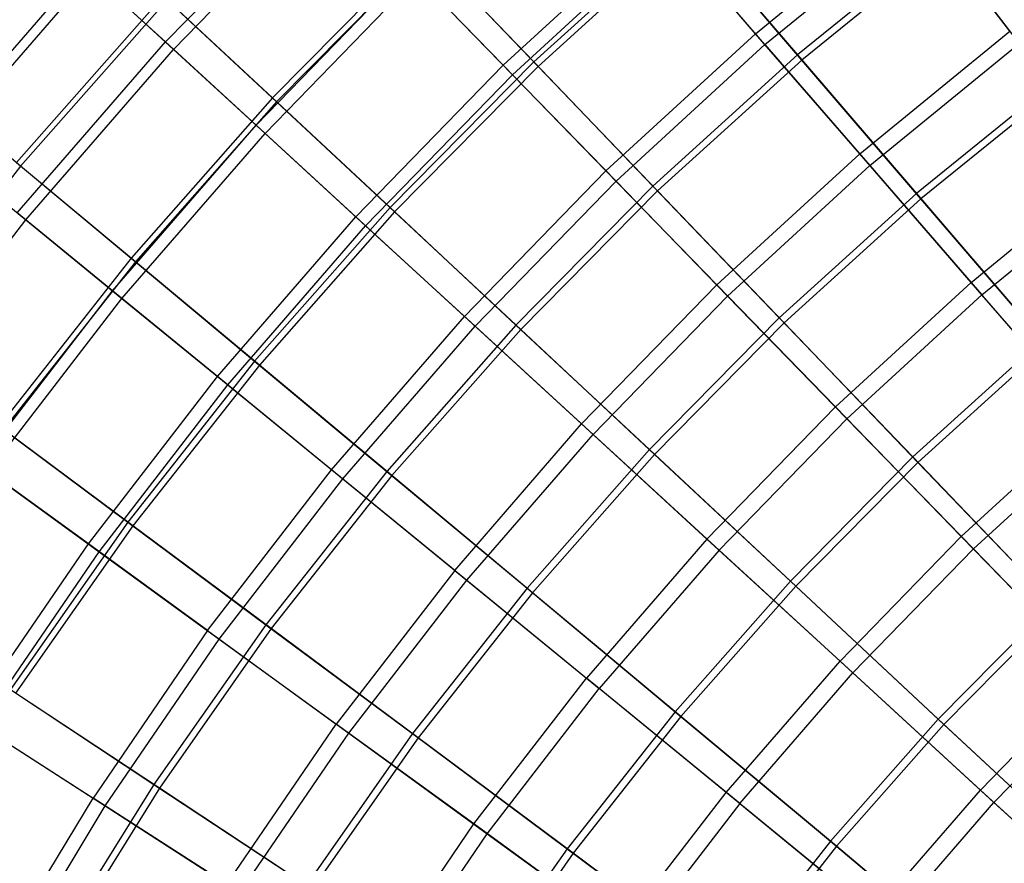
# Model space of a CAD drawing. Extents: x 0.1 to 12.1, y -6 to 6.
# Tile 33 of 256: x 2.2 to 3.4, y 2.3 to 3.4. Entities that reach past the tile are written whole.
import ezdxf

# ---------------------------------------------------------------- set-up
doc = ezdxf.new("R2010")
doc.units = 0
doc.header["$LTSCALE"] = 2.54
doc.layers.get('0').update_dxf_attribs({"linetype": 'CONTINUOUS'})

# ---------------------------------------------------------------- blocks, each defined once
blk = doc.blocks.new('DROPS_COLOR_B-11195_STL')
at = {"color": 0}
for p, q in [((2.3862, 3.3718, 10.3518), (2.5847, 3.576, 10.3518)), ((2.3862, 3.3718, 10.3518), (2.5847, 3.576, 10.3518)), ((2.3964, 3.3624, 5.0076), (2.5943, 3.5661, 5.0076)), ((2.3964, 3.3624, 5.0076), (2.5943, 3.5661, 5.0076)), ((3.1293, 3.3822, 11.1851), (3.3272, 3.544, 11.1851)), ((3.1293, 3.3822, 11.1851), (3.3272, 3.544, 11.1851)), ((3.4495, 3.3854, 11.4426), (3.3272, 3.544, 11.1851)), ((3.4495, 3.3854, 11.4426), (3.3272, 3.544, 11.1851)), ((2.8116, 3.3425, 10.9169), (3.0077, 3.5225, 10.9169)), ((2.8116, 3.3425, 10.9169), (3.0077, 3.5225, 10.9169)), ((3.1293, 3.3822, 11.1851), (3.0077, 3.5225, 10.9169)), ((3.1293, 3.3822, 11.1851), (3.0077, 3.5225, 10.9169)), ((3.1412, 3.3685, 4.177), (3.3383, 3.5296, 4.177)), ((3.1412, 3.3685, 4.177), (3.3383, 3.5296, 4.177)), ((3.3383, 3.5296, 4.177), (3.4614, 3.37, 3.9205)), ((3.3383, 3.5296, 4.177), (3.4614, 3.37, 3.9205)), ((2.8233, 3.3305, 4.4442), (3.0187, 3.5099, 4.4442)), ((2.8233, 3.3305, 4.4442), (3.0187, 3.5099, 4.4442)), ((3.1412, 3.3685, 4.177), (3.0187, 3.5099, 4.4442)), ((3.1412, 3.3685, 4.177), (3.0187, 3.5099, 4.4442)), ((2.0922, 3.2445, 10.0567), (2.2839, 3.4657, 10.0567)), ((2.0922, 3.2445, 10.0567), (2.2839, 3.4657, 10.0567)), ((2.3862, 3.3718, 10.3518), (2.2839, 3.4657, 10.0567)), ((2.3862, 3.3718, 10.3518), (2.2839, 3.4657, 10.0567)), ((2.5004, 3.267, 10.6389), (2.6927, 3.4649, 10.6389)), ((2.5004, 3.267, 10.6389), (2.6927, 3.4649, 10.6389)), ((2.8116, 3.3425, 10.9169), (2.6927, 3.4649, 10.6389)), ((2.8116, 3.3425, 10.9169), (2.6927, 3.4649, 10.6389)), ((2.1017, 3.2367, 5.3021), (2.2929, 3.4574, 5.3021)), ((2.1017, 3.2367, 5.3021), (2.2929, 3.4574, 5.3021)), ((2.2929, 3.4574, 5.3021), (2.3964, 3.3624, 5.0076)), ((2.2929, 3.4574, 5.3021), (2.3964, 3.3624, 5.0076)), ((2.5117, 3.2566, 4.7214), (2.7034, 3.4539, 4.7214)), ((2.5117, 3.2566, 4.7214), (2.7034, 3.4539, 4.7214)), ((2.7034, 3.4539, 4.7214), (2.8233, 3.3305, 4.4442)), ((2.7034, 3.4539, 4.7214), (2.8233, 3.3305, 4.4442)), ((3.2605, 3.2308, 11.4426), (3.4495, 3.3854, 11.4426)), ((3.2605, 3.2308, 11.4426), (3.4495, 3.3854, 11.4426)), ((2.941, 3.2094, 11.1851), (3.1293, 3.3822, 11.1851)), ((2.941, 3.2094, 11.1851), (3.1293, 3.3822, 11.1851)), ((3.2605, 3.2308, 11.4426), (3.1293, 3.3822, 11.1851)), ((3.2605, 3.2308, 11.4426), (3.1293, 3.3822, 11.1851)), ((2.1997, 3.1566, 10.3518), (2.3862, 3.3718, 10.3518)), ((2.1997, 3.1566, 10.3518), (2.3862, 3.3718, 10.3518)), ((2.2104, 3.1478, 5.0076), (2.3964, 3.3624, 5.0076)), ((2.2104, 3.1478, 5.0076), (2.3964, 3.3624, 5.0076)), ((2.5004, 3.267, 10.6389), (2.3862, 3.3718, 10.3518)), ((2.5004, 3.267, 10.6389), (2.3862, 3.3718, 10.3518)), ((2.3964, 3.3624, 5.0076), (2.5117, 3.2566, 4.7214)), ((2.3964, 3.3624, 5.0076), (2.5117, 3.2566, 4.7214)), ((3.1412, 3.3685, 4.177), (2.9537, 3.1964, 4.177)), ((3.1412, 3.3685, 4.177), (2.9537, 3.1964, 4.177)), ((3.1412, 3.3685, 4.177), (3.2732, 3.2161, 3.9205)), ((3.1412, 3.3685, 4.177), (3.2732, 3.2161, 3.9205)), ((3.2732, 3.2161, 3.9205), (3.4614, 3.37, 3.9205)), ((3.2732, 3.2161, 3.9205), (3.4614, 3.37, 3.9205)), ((2.6261, 3.1516, 10.9169), (2.8116, 3.3425, 10.9169)), ((2.6261, 3.1516, 10.9169), (2.8116, 3.3425, 10.9169)), ((2.941, 3.2094, 11.1851), (2.8116, 3.3425, 10.9169)), ((2.941, 3.2094, 11.1851), (2.8116, 3.3425, 10.9169)), ((2.6384, 3.1403, 4.4442), (2.8233, 3.3305, 4.4442)), ((2.6384, 3.1403, 4.4442), (2.8233, 3.3305, 4.4442)), ((2.8233, 3.3305, 4.4442), (2.9537, 3.1964, 4.177)), ((2.8233, 3.3305, 4.4442), (2.9537, 3.1964, 4.177)), ((2.3197, 3.0585, 10.6389), (2.5004, 3.267, 10.6389)), ((2.3197, 3.0585, 10.6389), (2.5004, 3.267, 10.6389)), ((2.6261, 3.1516, 10.9169), (2.5004, 3.267, 10.6389)), ((2.6261, 3.1516, 10.9169), (2.5004, 3.267, 10.6389)), ((2.3315, 3.0488, 4.7214), (2.5117, 3.2566, 4.7214)), ((2.3315, 3.0488, 4.7214), (2.5117, 3.2566, 4.7214)), ((2.5117, 3.2566, 4.7214), (2.6384, 3.1403, 4.4442)), ((2.5117, 3.2566, 4.7214), (2.6384, 3.1403, 4.4442)), ((2.1017, 3.2367, 5.3021), (2.2104, 3.1478, 5.0076)), ((2.1017, 3.2367, 5.3021), (2.2104, 3.1478, 5.0076)), ((3.0806, 3.0657, 11.4426), (3.2605, 3.2308, 11.4426)), ((3.0806, 3.0657, 11.4426), (3.2605, 3.2308, 11.4426)), ((3.4007, 3.069, 11.6886), (3.2605, 3.2308, 11.4426)), ((3.4007, 3.069, 11.6886), (3.2605, 3.2308, 11.4426)), ((3.0941, 3.0518, 3.9205), (3.2732, 3.2161, 3.9205)), ((3.0941, 3.0518, 3.9205), (3.2732, 3.2161, 3.9205)), ((3.2732, 3.2161, 3.9205), (3.4143, 3.0533, 3.6756)), ((3.2732, 3.2161, 3.9205), (3.4143, 3.0533, 3.6756)), ((3.4007, 3.069, 11.6886), (3.5803, 3.2158, 11.6886)), ((3.4007, 3.069, 11.6886), (3.5803, 3.2158, 11.6886)), ((2.7629, 3.0261, 11.1851), (2.941, 3.2094, 11.1851)), ((2.7629, 3.0261, 11.1851), (2.941, 3.2094, 11.1851)), ((3.0806, 3.0657, 11.4426), (2.941, 3.2094, 11.1851)), ((3.0806, 3.0657, 11.4426), (2.941, 3.2094, 11.1851)), ((3.4143, 3.0533, 3.6756), (3.5929, 3.1994, 3.6756)), ((3.4143, 3.0533, 3.6756), (3.5929, 3.1994, 3.6756)), ((2.7762, 3.0138, 4.177), (2.9537, 3.1964, 4.177)), ((2.7762, 3.0138, 4.177), (2.9537, 3.1964, 4.177)), ((3.0941, 3.0518, 3.9205), (2.9537, 3.1964, 4.177)), ((3.0941, 3.0518, 3.9205), (2.9537, 3.1964, 4.177)), ((2.3197, 3.0585, 10.6389), (2.1997, 3.1566, 10.3518)), ((2.3197, 3.0585, 10.6389), (2.1997, 3.1566, 10.3518)), ((2.4517, 2.9505, 10.9169), (2.6261, 3.1516, 10.9169)), ((2.4517, 2.9505, 10.9169), (2.6261, 3.1516, 10.9169)), ((2.7629, 3.0261, 11.1851), (2.6261, 3.1516, 10.9169)), ((2.7629, 3.0261, 11.1851), (2.6261, 3.1516, 10.9169)), ((2.037, 2.9229, 5.0076), (2.2104, 3.1478, 5.0076)), ((2.037, 2.9229, 5.0076), (2.2104, 3.1478, 5.0076)), ((2.2104, 3.1478, 5.0076), (2.3315, 3.0488, 4.7214)), ((2.2104, 3.1478, 5.0076), (2.3315, 3.0488, 4.7214)), ((2.4647, 2.9399, 4.4442), (2.6384, 3.1403, 4.4442)), ((2.4647, 2.9399, 4.4442), (2.6384, 3.1403, 4.4442)), ((2.6384, 3.1403, 4.4442), (2.7762, 3.0138, 4.177)), ((2.6384, 3.1403, 4.4442), (2.7762, 3.0138, 4.177)), ((2.9104, 2.8907, 11.4426), (3.0806, 3.0657, 11.4426)), ((2.9104, 2.8907, 11.4426), (3.0806, 3.0657, 11.4426)), ((3.2299, 2.9122, 11.6886), (3.0806, 3.0657, 11.4426)), ((3.2299, 2.9122, 11.6886), (3.0806, 3.0657, 11.4426)), ((3.2299, 2.9122, 11.6886), (3.4007, 3.069, 11.6886)), ((3.2299, 2.9122, 11.6886), (3.4007, 3.069, 11.6886)), ((3.5497, 2.8971, 11.9225), (3.4007, 3.069, 11.6886)), ((3.5497, 2.8971, 11.9225), (3.4007, 3.069, 11.6886)), ((2.1512, 2.8399, 10.6389), (2.3197, 3.0585, 10.6389)), ((2.1512, 2.8399, 10.6389), (2.3197, 3.0585, 10.6389)), ((2.4517, 2.9505, 10.9169), (2.3197, 3.0585, 10.6389)), ((2.4517, 2.9505, 10.9169), (2.3197, 3.0585, 10.6389)), ((3.0941, 3.0518, 3.9205), (2.9248, 2.8775, 3.9205)), ((3.0941, 3.0518, 3.9205), (2.9248, 2.8775, 3.9205)), ((3.0941, 3.0518, 3.9205), (3.2443, 2.8973, 3.6756)), ((3.0941, 3.0518, 3.9205), (3.2443, 2.8973, 3.6756)), ((3.2443, 2.8973, 3.6756), (3.4143, 3.0533, 3.6756)), ((3.2443, 2.8973, 3.6756), (3.4143, 3.0533, 3.6756)), ((3.564, 2.8805, 3.443), (3.4143, 3.0533, 3.6756)), ((3.564, 2.8805, 3.443), (3.4143, 3.0533, 3.6756)), ((2.1636, 2.8309, 4.7214), (2.3315, 3.0488, 4.7214)), ((2.1636, 2.8309, 4.7214), (2.3315, 3.0488, 4.7214)), ((2.3315, 3.0488, 4.7214), (2.4647, 2.9399, 4.4442)), ((2.3315, 3.0488, 4.7214), (2.4647, 2.9399, 4.4442)), ((2.5955, 2.8329, 11.1851), (2.7629, 3.0261, 11.1851)), ((2.5955, 2.8329, 11.1851), (2.7629, 3.0261, 11.1851)), ((2.9104, 2.8907, 11.4426), (2.7629, 3.0261, 11.1851)), ((2.9104, 2.8907, 11.4426), (2.7629, 3.0261, 11.1851)), ((2.6095, 2.8214, 4.177), (2.7762, 3.0138, 4.177)), ((2.6095, 2.8214, 4.177), (2.7762, 3.0138, 4.177)), ((2.7762, 3.0138, 4.177), (2.9248, 2.8775, 3.9205)), ((2.7762, 3.0138, 4.177), (2.9248, 2.8775, 3.9205)), ((2.2892, 2.7397, 10.9169), (2.4517, 2.9505, 10.9169)), ((2.2892, 2.7397, 10.9169), (2.4517, 2.9505, 10.9169)), ((2.3027, 2.7298, 4.4442), (2.4647, 2.9399, 4.4442)), ((2.3027, 2.7298, 4.4442), (2.4647, 2.9399, 4.4442)), ((2.5955, 2.8329, 11.1851), (2.4517, 2.9505, 10.9169)), ((2.5955, 2.8329, 11.1851), (2.4517, 2.9505, 10.9169)), ((2.4647, 2.9399, 4.4442), (2.6095, 2.8214, 4.177)), ((2.4647, 2.9399, 4.4442), (2.6095, 2.8214, 4.177)), ((3.0682, 2.7458, 11.6886), (3.2299, 2.9122, 11.6886)), ((3.0682, 2.7458, 11.6886), (3.2299, 2.9122, 11.6886)), ((3.3884, 2.749, 11.9225), (3.2299, 2.9122, 11.6886)), ((3.3884, 2.749, 11.9225), (3.2299, 2.9122, 11.6886)), ((2.7505, 2.7061, 11.4426), (2.9104, 2.8907, 11.4426)), ((2.7505, 2.7061, 11.4426), (2.9104, 2.8907, 11.4426)), ((3.0682, 2.7458, 11.6886), (2.9104, 2.8907, 11.4426)), ((3.0682, 2.7458, 11.6886), (2.9104, 2.8907, 11.4426)), ((3.0835, 2.7318, 3.6756), (3.2443, 2.8973, 3.6756)), ((3.0835, 2.7318, 3.6756), (3.2443, 2.8973, 3.6756)), ((3.2443, 2.8973, 3.6756), (3.4037, 2.7333, 3.443)), ((3.2443, 2.8973, 3.6756), (3.4037, 2.7333, 3.443)), ((3.3884, 2.749, 11.9225), (3.5497, 2.8971, 11.9225)), ((3.3884, 2.749, 11.9225), (3.5497, 2.8971, 11.9225)), ((2.7656, 2.6938, 3.9205), (2.9248, 2.8775, 3.9205)), ((2.7656, 2.6938, 3.9205), (2.9248, 2.8775, 3.9205)), ((3.0835, 2.7318, 3.6756), (2.9248, 2.8775, 3.9205)), ((3.0835, 2.7318, 3.6756), (2.9248, 2.8775, 3.9205)), ((3.4037, 2.7333, 3.443), (3.564, 2.8805, 3.443)), ((3.4037, 2.7333, 3.443), (3.564, 2.8805, 3.443)), ((2.2892, 2.7397, 10.9169), (2.1512, 2.8399, 10.6389)), ((2.2892, 2.7397, 10.9169), (2.1512, 2.8399, 10.6389)), ((2.1636, 2.8309, 4.7214), (2.3027, 2.7298, 4.4442)), ((2.1636, 2.8309, 4.7214), (2.3027, 2.7298, 4.4442)), ((2.4394, 2.6305, 11.1851), (2.5955, 2.8329, 11.1851)), ((2.4394, 2.6305, 11.1851), (2.5955, 2.8329, 11.1851)), ((2.7505, 2.7061, 11.4426), (2.5955, 2.8329, 11.1851)), ((2.7505, 2.7061, 11.4426), (2.5955, 2.8329, 11.1851)), ((2.4541, 2.6198, 4.177), (2.6095, 2.8214, 4.177)), ((2.4541, 2.6198, 4.177), (2.6095, 2.8214, 4.177)), ((2.6095, 2.8214, 4.177), (2.7656, 2.6938, 3.9205)), ((2.6095, 2.8214, 4.177), (2.7656, 2.6938, 3.9205)), ((3.0682, 2.7458, 11.6886), (2.9163, 2.5706, 11.6886)), ((3.0682, 2.7458, 11.6886), (2.9163, 2.5706, 11.6886)), ((3.0682, 2.7458, 11.6886), (3.2358, 2.592, 11.9225)), ((3.0682, 2.7458, 11.6886), (3.2358, 2.592, 11.9225)), ((3.3884, 2.749, 11.9225), (3.2358, 2.592, 11.9225)), ((3.3884, 2.749, 11.9225), (3.2358, 2.592, 11.9225)), ((3.3884, 2.749, 11.9225), (3.5557, 2.5769, 12.1434)), ((3.3884, 2.749, 11.9225), (3.5557, 2.5769, 12.1434)), ((2.1389, 2.5199, 10.9169), (2.2892, 2.7397, 10.9169)), ((2.1389, 2.5199, 10.9169), (2.2892, 2.7397, 10.9169)), ((2.153, 2.5109, 4.4442), (2.3027, 2.7298, 4.4442)), ((2.153, 2.5109, 4.4442), (2.3027, 2.7298, 4.4442)), ((2.4394, 2.6305, 11.1851), (2.2892, 2.7397, 10.9169)), ((2.4394, 2.6305, 11.1851), (2.2892, 2.7397, 10.9169)), ((2.3027, 2.7298, 4.4442), (2.4541, 2.6198, 4.177)), ((2.3027, 2.7298, 4.4442), (2.4541, 2.6198, 4.177)), ((3.0835, 2.7318, 3.6756), (2.9324, 2.5574, 3.6756)), ((3.0835, 2.7318, 3.6756), (2.9324, 2.5574, 3.6756)), ((3.0835, 2.7318, 3.6756), (3.2519, 2.5772, 3.443)), ((3.0835, 2.7318, 3.6756), (3.2519, 2.5772, 3.443)), ((3.2519, 2.5772, 3.443), (3.4037, 2.7333, 3.443)), ((3.2519, 2.5772, 3.443), (3.4037, 2.7333, 3.443)), ((3.5717, 2.5604, 3.2233), (3.4037, 2.7333, 3.443)), ((3.5717, 2.5604, 3.2233), (3.4037, 2.7333, 3.443)), ((2.7505, 2.7061, 11.4426), (2.6014, 2.5128, 11.4426)), ((2.7505, 2.7061, 11.4426), (2.6014, 2.5128, 11.4426)), ((2.7505, 2.7061, 11.4426), (2.9163, 2.5706, 11.6886)), ((2.7505, 2.7061, 11.4426), (2.9163, 2.5706, 11.6886)), ((2.6172, 2.5014, 3.9205), (2.7656, 2.6938, 3.9205)), ((2.6172, 2.5014, 3.9205), (2.7656, 2.6938, 3.9205)), ((2.7656, 2.6938, 3.9205), (2.9324, 2.5574, 3.6756)), ((2.7656, 2.6938, 3.9205), (2.9324, 2.5574, 3.6756)), ((2.4394, 2.6305, 11.1851), (2.2952, 2.4195, 11.1851)), ((2.4394, 2.6305, 11.1851), (2.2952, 2.4195, 11.1851)), ((2.4394, 2.6305, 11.1851), (2.6014, 2.5128, 11.4426)), ((2.4394, 2.6305, 11.1851), (2.6014, 2.5128, 11.4426)), ((2.3104, 2.4097, 4.177), (2.4541, 2.6198, 4.177)), ((2.3104, 2.4097, 4.177), (2.4541, 2.6198, 4.177)), ((2.4541, 2.6198, 4.177), (2.6172, 2.5014, 3.9205)), ((2.4541, 2.6198, 4.177), (2.6172, 2.5014, 3.9205)), ((3.0924, 2.4266, 11.9225), (3.2358, 2.592, 11.9225)), ((3.0924, 2.4266, 11.9225), (3.2358, 2.592, 11.9225)), ((3.4126, 2.4297, 12.1434), (3.2358, 2.592, 11.9225)), ((3.4126, 2.4297, 12.1434), (3.2358, 2.592, 11.9225)), ((2.7747, 2.3869, 11.6886), (2.9163, 2.5706, 11.6886)), ((2.7747, 2.3869, 11.6886), (2.9163, 2.5706, 11.6886)), ((3.0924, 2.4266, 11.9225), (2.9163, 2.5706, 11.6886)), ((3.0924, 2.4266, 11.9225), (2.9163, 2.5706, 11.6886)), ((3.1094, 2.4127, 3.443), (3.2519, 2.5772, 3.443)), ((3.1094, 2.4127, 3.443), (3.2519, 2.5772, 3.443)), ((3.2519, 2.5772, 3.443), (3.4296, 2.4141, 3.2233)), ((3.2519, 2.5772, 3.443), (3.4296, 2.4141, 3.2233)), ((3.4126, 2.4297, 12.1434), (3.5557, 2.5769, 12.1434)), ((3.4126, 2.4297, 12.1434), (3.5557, 2.5769, 12.1434)), ((2.7915, 2.3747, 3.6756), (2.9324, 2.5574, 3.6756)), ((2.7915, 2.3747, 3.6756), (2.9324, 2.5574, 3.6756)), ((3.1094, 2.4127, 3.443), (2.9324, 2.5574, 3.6756)), ((3.1094, 2.4127, 3.443), (2.9324, 2.5574, 3.6756)), ((3.4296, 2.4141, 3.2233), (3.5717, 2.5604, 3.2233)), ((3.4296, 2.4141, 3.2233), (3.5717, 2.5604, 3.2233)), ((2.1389, 2.5199, 10.9169), (2.2952, 2.4195, 11.1851)), ((2.1389, 2.5199, 10.9169), (2.2952, 2.4195, 11.1851)), ((2.153, 2.5109, 4.4442), (2.3104, 2.4097, 4.177)), ((2.153, 2.5109, 4.4442), (2.3104, 2.4097, 4.177)), ((2.4636, 2.3112, 11.4426), (2.6014, 2.5128, 11.4426)), ((2.4636, 2.3112, 11.4426), (2.6014, 2.5128, 11.4426)), ((2.7747, 2.3869, 11.6886), (2.6014, 2.5128, 11.4426)), ((2.7747, 2.3869, 11.6886), (2.6014, 2.5128, 11.4426)), ((2.48, 2.3007, 3.9205), (2.6172, 2.5014, 3.9205)), ((2.48, 2.3007, 3.9205), (2.6172, 2.5014, 3.9205)), ((2.6172, 2.5014, 3.9205), (2.7915, 2.3747, 3.6756)), ((2.6172, 2.5014, 3.9205), (2.7915, 2.3747, 3.6756)), ((2.1632, 2.2006, 11.1851), (2.2952, 2.4195, 11.1851)), ((2.1632, 2.2006, 11.1851), (2.2952, 2.4195, 11.1851)), ((2.4636, 2.3112, 11.4426), (2.2952, 2.4195, 11.1851)), ((2.4636, 2.3112, 11.4426), (2.2952, 2.4195, 11.1851)), ((2.9587, 2.2532, 11.9225), (3.0924, 2.4266, 11.9225)), ((2.9587, 2.2532, 11.9225), (3.0924, 2.4266, 11.9225)), ((3.2782, 2.2746, 12.1434), (3.0924, 2.4266, 11.9225)), ((3.2782, 2.2746, 12.1434), (3.0924, 2.4266, 11.9225)), ((3.2782, 2.2746, 12.1434), (3.4126, 2.4297, 12.1434)), ((3.2782, 2.2746, 12.1434), (3.4126, 2.4297, 12.1434)), ((3.5982, 2.2594, 12.3507), (3.4126, 2.4297, 12.1434)), ((3.5982, 2.2594, 12.3507), (3.4126, 2.4297, 12.1434)), ((2.179, 2.1917, 4.177), (2.3104, 2.4097, 4.177)), ((2.179, 2.1917, 4.177), (2.3104, 2.4097, 4.177)), ((2.3104, 2.4097, 4.177), (2.48, 2.3007, 3.9205)), ((2.3104, 2.4097, 4.177), (2.48, 2.3007, 3.9205)), ((3.1094, 2.4127, 3.443), (2.9765, 2.2403, 3.443)), ((3.1094, 2.4127, 3.443), (2.9765, 2.2403, 3.443)), ((3.1094, 2.4127, 3.443), (3.2961, 2.26, 3.2233)), ((3.1094, 2.4127, 3.443), (3.2961, 2.26, 3.2233)), ((3.2961, 2.26, 3.2233), (3.4296, 2.4141, 3.2233)), ((3.2961, 2.26, 3.2233), (3.4296, 2.4141, 3.2233)), ((3.616, 2.2431, 3.0173), (3.4296, 2.4141, 3.2233)), ((3.616, 2.2431, 3.0173), (3.4296, 2.4141, 3.2233)), ((2.6438, 2.1955, 11.6886), (2.7747, 2.3869, 11.6886)), ((2.6438, 2.1955, 11.6886), (2.7747, 2.3869, 11.6886)), ((2.9587, 2.2532, 11.9225), (2.7747, 2.3869, 11.6886)), ((2.9587, 2.2532, 11.9225), (2.7747, 2.3869, 11.6886)), ((2.6612, 2.1842, 3.6756), (2.7915, 2.3747, 3.6756)), ((2.6612, 2.1842, 3.6756), (2.7915, 2.3747, 3.6756)), ((2.7915, 2.3747, 3.6756), (2.9765, 2.2403, 3.443)), ((2.7915, 2.3747, 3.6756), (2.9765, 2.2403, 3.443))]:
    blk.add_line(p, q, dxfattribs=at)
blk = doc.blocks.new('GROUP_1')
at = {"color": 0}
for p, q in [((2.9811, 9.5171, 9.8075), (2.7901, 9.3439, 9.8075)), ((2.9811, 9.5171, 9.8075), (2.7901, 9.3439, 9.8075)), ((2.9862, 9.5112, 2.183), (2.7956, 9.3383, 2.183)), ((2.9862, 9.5112, 2.183), (2.7956, 9.3383, 2.183)), ((2.9811, 9.5171, 9.8075), (3.1221, 9.3527, 10.057)), ((2.9811, 9.5171, 9.8075), (3.1221, 9.3527, 10.057)), ((3.1276, 9.3463, 1.9339), (2.9862, 9.5112, 2.183)), ((3.1276, 9.3463, 1.9339), (2.9862, 9.5112, 2.183)), ((3.313, 9.5075, 10.057), (3.1221, 9.3527, 10.057)), ((3.313, 9.5075, 10.057), (3.1221, 9.3527, 10.057)), ((3.3181, 9.5008, 1.9339), (3.1276, 9.3463, 1.9339)), ((3.3181, 9.5008, 1.9339), (3.1276, 9.3463, 1.9339)), ((2.6499, 9.4901, 9.5464), (2.461, 9.2985, 9.5464)), ((2.6499, 9.4901, 9.5464), (2.461, 9.2985, 9.5464)), ((2.6499, 9.4901, 9.5464), (2.7901, 9.3439, 9.8075)), ((2.6499, 9.4901, 9.5464), (2.7901, 9.3439, 9.8075)), ((2.655, 9.4848, 2.4436), (2.4663, 9.2936, 2.4436)), ((2.655, 9.4848, 2.4436), (2.4663, 9.2936, 2.4436)), ((2.7956, 9.3383, 2.183), (2.655, 9.4848, 2.4436)), ((2.7956, 9.3383, 2.183), (2.655, 9.4848, 2.4436)), ((2.3236, 9.4267, 9.2746), (2.1387, 9.2171, 9.2746)), ((2.3236, 9.4267, 9.2746), (2.1387, 9.2171, 9.2746)), ((2.3236, 9.4267, 9.2746), (2.461, 9.2985, 9.5464)), ((2.3236, 9.4267, 9.2746), (2.461, 9.2985, 9.5464)), ((2.3285, 9.4221, 2.715), (2.1438, 9.2128, 2.715)), ((2.3285, 9.4221, 2.715), (2.1438, 9.2128, 2.715)), ((2.4663, 9.2936, 2.4436), (2.3285, 9.4221, 2.715)), ((2.4663, 9.2936, 2.4436), (2.3285, 9.4221, 2.715)), ((3.1221, 9.3527, 10.057), (2.9401, 9.1876, 10.057)), ((3.1221, 9.3527, 10.057), (2.9401, 9.1876, 10.057)), ((3.1221, 9.3527, 10.057), (3.2719, 9.1781, 10.2942)), ((3.1221, 9.3527, 10.057), (3.2719, 9.1781, 10.2942)), ((2.7901, 9.3439, 9.8075), (2.6091, 9.1604, 9.8075)), ((2.7901, 9.3439, 9.8075), (2.6091, 9.1604, 9.8075)), ((2.7956, 9.3383, 2.183), (2.6148, 9.155, 2.183)), ((2.7956, 9.3383, 2.183), (2.6148, 9.155, 2.183)), ((2.7901, 9.3439, 9.8075), (2.9401, 9.1876, 10.057)), ((2.7901, 9.3439, 9.8075), (2.9401, 9.1876, 10.057)), ((2.9459, 9.1815, 1.9339), (2.7956, 9.3383, 2.183)), ((2.9459, 9.1815, 1.9339), (2.7956, 9.3383, 2.183)), ((3.1276, 9.3463, 1.9339), (2.9459, 9.1815, 1.9339)), ((3.1276, 9.3463, 1.9339), (2.9459, 9.1815, 1.9339)), ((3.2776, 9.1714, 1.6972), (3.1276, 9.3463, 1.9339)), ((3.2776, 9.1714, 1.6972), (3.1276, 9.3463, 1.9339)), ((3.4529, 9.3248, 10.2942), (3.2719, 9.1781, 10.2942)), ((3.4529, 9.3248, 10.2942), (3.2719, 9.1781, 10.2942)), ((2.1438, 9.2128, 2.715), (2.0108, 9.3237, 2.9964)), ((2.1438, 9.2128, 2.715), (2.0108, 9.3237, 2.9964)), ((3.4582, 9.3177, 1.6972), (3.2776, 9.1714, 1.6972)), ((3.4582, 9.3177, 1.6972), (3.2776, 9.1714, 1.6972)), ((2.461, 9.2985, 9.5464), (2.283, 9.0968, 9.5464)), ((2.461, 9.2985, 9.5464), (2.283, 9.0968, 9.5464)), ((2.4663, 9.2936, 2.4436), (2.2886, 9.0921, 2.4436)), ((2.4663, 9.2936, 2.4436), (2.2886, 9.0921, 2.4436)), ((2.461, 9.2985, 9.5464), (2.6091, 9.1604, 9.8075)), ((2.461, 9.2985, 9.5464), (2.6091, 9.1604, 9.8075)), ((2.6148, 9.155, 2.183), (2.4663, 9.2936, 2.4436)), ((2.6148, 9.155, 2.183), (2.4663, 9.2936, 2.4436)), ((2.1438, 9.2128, 2.715), (1.9711, 8.9935, 2.715)), ((2.1438, 9.2128, 2.715), (1.9711, 8.9935, 2.715)), ((2.1387, 9.2171, 9.2746), (2.283, 9.0968, 9.5464)), ((2.1387, 9.2171, 9.2746), (2.283, 9.0968, 9.5464)), ((2.2886, 9.0921, 2.4436), (2.1438, 9.2128, 2.715)), ((2.2886, 9.0921, 2.4436), (2.1438, 9.2128, 2.715)), ((2.9401, 9.1876, 10.057), (2.7675, 9.0126, 10.057)), ((2.9401, 9.1876, 10.057), (2.7675, 9.0126, 10.057)), ((2.9401, 9.1876, 10.057), (3.0993, 9.0216, 10.2942)), ((2.9401, 9.1876, 10.057), (3.0993, 9.0216, 10.2942)), ((2.9459, 9.1815, 1.9339), (2.7736, 9.0069, 1.9339)), ((2.9459, 9.1815, 1.9339), (2.7736, 9.0069, 1.9339)), ((3.1055, 9.0152, 1.6972), (2.9459, 9.1815, 1.9339)), ((3.1055, 9.0152, 1.6972), (2.9459, 9.1815, 1.9339)), ((3.2719, 9.1781, 10.2942), (3.0993, 9.0216, 10.2942)), ((3.2719, 9.1781, 10.2942), (3.0993, 9.0216, 10.2942)), ((3.2719, 9.1781, 10.2942), (3.4299, 8.9938, 10.5184)), ((3.2719, 9.1781, 10.2942), (3.4299, 8.9938, 10.5184)), ((3.2776, 9.1714, 1.6972), (3.1055, 9.0152, 1.6972)), ((3.2776, 9.1714, 1.6972), (3.1055, 9.0152, 1.6972)), ((3.436, 8.9867, 1.4735), (3.2776, 9.1714, 1.6972)), ((3.436, 8.9867, 1.4735), (3.2776, 9.1714, 1.6972)), ((2.6091, 9.1604, 9.8075), (2.4385, 8.967, 9.8075)), ((2.6091, 9.1604, 9.8075), (2.4385, 8.967, 9.8075)), ((2.6148, 9.155, 2.183), (2.4446, 8.962, 2.183)), ((2.6148, 9.155, 2.183), (2.4446, 8.962, 2.183)), ((2.6091, 9.1604, 9.8075), (2.7675, 9.0126, 10.057)), ((2.6091, 9.1604, 9.8075), (2.7675, 9.0126, 10.057)), ((2.7736, 9.0069, 1.9339), (2.6148, 9.155, 2.183)), ((2.7736, 9.0069, 1.9339), (2.6148, 9.155, 2.183)), ((2.283, 9.0968, 9.5464), (2.1165, 8.8854, 9.5464)), ((2.283, 9.0968, 9.5464), (2.1165, 8.8854, 9.5464)), ((2.2886, 9.0921, 2.4436), (2.1223, 8.881, 2.4436)), ((2.2886, 9.0921, 2.4436), (2.1223, 8.881, 2.4436)), ((2.283, 9.0968, 9.5464), (2.4385, 8.967, 9.8075)), ((2.283, 9.0968, 9.5464), (2.4385, 8.967, 9.8075)), ((2.4446, 8.962, 2.183), (2.2886, 9.0921, 2.4436)), ((2.4446, 8.962, 2.183), (2.2886, 9.0921, 2.4436)), ((3.0993, 9.0216, 10.2942), (2.9357, 8.8557, 10.2942)), ((3.0993, 9.0216, 10.2942), (2.9357, 8.8557, 10.2942)), ((3.1055, 9.0152, 1.6972), (2.9422, 8.8496, 1.6972)), ((3.1055, 9.0152, 1.6972), (2.9422, 8.8496, 1.6972)), ((3.0993, 9.0216, 10.2942), (3.2674, 8.8464, 10.5184)), ((3.0993, 9.0216, 10.2942), (3.2674, 8.8464, 10.5184)), ((3.2738, 8.8396, 1.4735), (3.1055, 9.0152, 1.6972)), ((3.2738, 8.8396, 1.4735), (3.1055, 9.0152, 1.6972)), ((2.7675, 9.0126, 10.057), (2.6049, 8.8283, 10.057)), ((2.7675, 9.0126, 10.057), (2.6049, 8.8283, 10.057)), ((2.7736, 9.0069, 1.9339), (2.6114, 8.8229, 1.9339)), ((2.7736, 9.0069, 1.9339), (2.6114, 8.8229, 1.9339)), ((2.7675, 9.0126, 10.057), (2.9357, 8.8557, 10.2942)), ((2.7675, 9.0126, 10.057), (2.9357, 8.8557, 10.2942)), ((2.9422, 8.8496, 1.6972), (2.7736, 9.0069, 1.9339)), ((2.9422, 8.8496, 1.6972), (2.7736, 9.0069, 1.9339)), ((3.4299, 8.9938, 10.5184), (3.2674, 8.8464, 10.5184)), ((3.4299, 8.9938, 10.5184), (3.2674, 8.8464, 10.5184)), ((3.436, 8.9867, 1.4735), (3.2738, 8.8396, 1.4735)), ((3.436, 8.9867, 1.4735), (3.2738, 8.8396, 1.4735)), ((2.4385, 8.967, 9.8075), (2.279, 8.7645, 9.8075)), ((2.4385, 8.967, 9.8075), (2.279, 8.7645, 9.8075)), ((2.4385, 8.967, 9.8075), (2.6049, 8.8283, 10.057)), ((2.4385, 8.967, 9.8075), (2.6049, 8.8283, 10.057)), ((2.4446, 8.962, 2.183), (2.2853, 8.7598, 2.183)), ((2.4446, 8.962, 2.183), (2.2853, 8.7598, 2.183)), ((2.6114, 8.8229, 1.9339), (2.4446, 8.962, 2.183)), ((2.6114, 8.8229, 1.9339), (2.4446, 8.962, 2.183)), ((2.1165, 8.8854, 9.5464), (2.279, 8.7645, 9.8075)), ((2.1165, 8.8854, 9.5464), (2.279, 8.7645, 9.8075)), ((2.2853, 8.7598, 2.183), (2.1223, 8.881, 2.4436)), ((2.2853, 8.7598, 2.183), (2.1223, 8.881, 2.4436)), ((2.9357, 8.8557, 10.2942), (2.7816, 8.681, 10.2942)), ((2.9357, 8.8557, 10.2942), (2.7816, 8.681, 10.2942)), ((2.9357, 8.8557, 10.2942), (3.1132, 8.6901, 10.5184)), ((2.9357, 8.8557, 10.2942), (3.1132, 8.6901, 10.5184)), ((2.9422, 8.8496, 1.6972), (2.7884, 8.6753, 1.6972)), ((2.9422, 8.8496, 1.6972), (2.7884, 8.6753, 1.6972)), ((3.1201, 8.6837, 1.4735), (2.9422, 8.8496, 1.6972)), ((3.1201, 8.6837, 1.4735), (2.9422, 8.8496, 1.6972)), ((3.2674, 8.8464, 10.5184), (3.1132, 8.6901, 10.5184)), ((3.2674, 8.8464, 10.5184), (3.1132, 8.6901, 10.5184)), ((3.2674, 8.8464, 10.5184), (3.4437, 8.6625, 10.7288)), ((3.2674, 8.8464, 10.5184), (3.4437, 8.6625, 10.7288)), ((2.6049, 8.8283, 10.057), (2.4528, 8.6352, 10.057)), ((2.6049, 8.8283, 10.057), (2.4528, 8.6352, 10.057)), ((2.6049, 8.8283, 10.057), (2.7816, 8.681, 10.2942)), ((2.6049, 8.8283, 10.057), (2.7816, 8.681, 10.2942)), ((3.2738, 8.8396, 1.4735), (3.1201, 8.6837, 1.4735)), ((3.2738, 8.8396, 1.4735), (3.1201, 8.6837, 1.4735)), ((3.4504, 8.6555, 1.2636), (3.2738, 8.8396, 1.4735)), ((3.4504, 8.6555, 1.2636), (3.2738, 8.8396, 1.4735)), ((2.6114, 8.8229, 1.9339), (2.4596, 8.6302, 1.9339)), ((2.6114, 8.8229, 1.9339), (2.4596, 8.6302, 1.9339)), ((2.7884, 8.6753, 1.6972), (2.6114, 8.8229, 1.9339)), ((2.7884, 8.6753, 1.6972), (2.6114, 8.8229, 1.9339)), ((2.279, 8.7645, 9.8075), (2.131, 8.5534, 9.8075)), ((2.279, 8.7645, 9.8075), (2.131, 8.5534, 9.8075)), ((2.2853, 8.7598, 2.183), (2.1375, 8.5491, 2.183)), ((2.2853, 8.7598, 2.183), (2.1375, 8.5491, 2.183)), ((2.279, 8.7645, 9.8075), (2.4528, 8.6352, 10.057)), ((2.279, 8.7645, 9.8075), (2.4528, 8.6352, 10.057)), ((2.4596, 8.6302, 1.9339), (2.2853, 8.7598, 2.183)), ((2.4596, 8.6302, 1.9339), (2.2853, 8.7598, 2.183)), ((2.7816, 8.681, 10.2942), (2.6374, 8.498, 10.2942)), ((2.7816, 8.681, 10.2942), (2.6374, 8.498, 10.2942)), ((2.7816, 8.681, 10.2942), (2.9681, 8.5255, 10.5184)), ((2.7816, 8.681, 10.2942), (2.9681, 8.5255, 10.5184)), ((3.1132, 8.6901, 10.5184), (2.9681, 8.5255, 10.5184)), ((3.1132, 8.6901, 10.5184), (2.9681, 8.5255, 10.5184)), ((3.1201, 8.6837, 1.4735), (2.9752, 8.5195, 1.4735)), ((3.1201, 8.6837, 1.4735), (2.9752, 8.5195, 1.4735)), ((3.1132, 8.6901, 10.5184), (3.2995, 8.5163, 10.7288)), ((3.1132, 8.6901, 10.5184), (3.2995, 8.5163, 10.7288)), ((3.3066, 8.5097, 1.2636), (3.1201, 8.6837, 1.4735)), ((3.3066, 8.5097, 1.2636), (3.1201, 8.6837, 1.4735)), ((2.7884, 8.6753, 1.6972), (2.6446, 8.4927, 1.6972)), ((2.7884, 8.6753, 1.6972), (2.6446, 8.4927, 1.6972)), ((2.9752, 8.5195, 1.4735), (2.7884, 8.6753, 1.6972)), ((2.9752, 8.5195, 1.4735), (2.7884, 8.6753, 1.6972)), ((3.4437, 8.6625, 10.7288), (3.2995, 8.5163, 10.7288)), ((3.4437, 8.6625, 10.7288), (3.2995, 8.5163, 10.7288)), ((3.4504, 8.6555, 1.2636), (3.3066, 8.5097, 1.2636)), ((3.4504, 8.6555, 1.2636), (3.3066, 8.5097, 1.2636)), ((2.4528, 8.6352, 10.057), (2.3117, 8.434, 10.057)), ((2.4528, 8.6352, 10.057), (2.3117, 8.434, 10.057)), ((2.4596, 8.6302, 1.9339), (2.3187, 8.4294, 1.9339)), ((2.4596, 8.6302, 1.9339), (2.3187, 8.4294, 1.9339)), ((2.4528, 8.6352, 10.057), (2.6374, 8.498, 10.2942)), ((2.4528, 8.6352, 10.057), (2.6374, 8.498, 10.2942)), ((2.6446, 8.4927, 1.6972), (2.4596, 8.6302, 1.9339)), ((2.6446, 8.4927, 1.6972), (2.4596, 8.6302, 1.9339)), ((2.131, 8.5534, 9.8075), (2.3117, 8.434, 10.057)), ((2.131, 8.5534, 9.8075), (2.3117, 8.434, 10.057)), ((2.3187, 8.4294, 1.9339), (2.1375, 8.5491, 2.183)), ((2.3187, 8.4294, 1.9339), (2.1375, 8.5491, 2.183)), ((2.9681, 8.5255, 10.5184), (2.8322, 8.3531, 10.5184)), ((2.9681, 8.5255, 10.5184), (2.8322, 8.3531, 10.5184)), ((2.9752, 8.5195, 1.4735), (2.8397, 8.3475, 1.4735)), ((2.9752, 8.5195, 1.4735), (2.8397, 8.3475, 1.4735)), ((2.9681, 8.5255, 10.5184), (3.1637, 8.3624, 10.7288)), ((2.9681, 8.5255, 10.5184), (3.1637, 8.3624, 10.7288)), ((3.1712, 8.3561, 1.2636), (2.9752, 8.5195, 1.4735)), ((3.1712, 8.3561, 1.2636), (2.9752, 8.5195, 1.4735)), ((3.2995, 8.5163, 10.7288), (3.1637, 8.3624, 10.7288)), ((3.2995, 8.5163, 10.7288), (3.1637, 8.3624, 10.7288)), ((3.3066, 8.5097, 1.2636), (3.1712, 8.3561, 1.2636)), ((3.3066, 8.5097, 1.2636), (3.1712, 8.3561, 1.2636)), ((3.2995, 8.5163, 10.7288), (3.494, 8.3349, 10.925)), ((3.2995, 8.5163, 10.7288), (3.494, 8.3349, 10.925)), ((3.5014, 8.328, 1.068), (3.3066, 8.5097, 1.2636)), ((3.5014, 8.328, 1.068), (3.3066, 8.5097, 1.2636)), ((2.6374, 8.498, 10.2942), (2.5037, 8.3072, 10.2942)), ((2.6374, 8.498, 10.2942), (2.5037, 8.3072, 10.2942)), ((2.6374, 8.498, 10.2942), (2.8322, 8.3531, 10.5184)), ((2.6374, 8.498, 10.2942), (2.8322, 8.3531, 10.5184)), ((2.6446, 8.4927, 1.6972), (2.5111, 8.3023, 1.6972)), ((2.6446, 8.4927, 1.6972), (2.5111, 8.3023, 1.6972)), ((2.8397, 8.3475, 1.4735), (2.6446, 8.4927, 1.6972)), ((2.8397, 8.3475, 1.4735), (2.6446, 8.4927, 1.6972)), ((2.3117, 8.434, 10.057), (2.182, 8.2253, 10.057)), ((2.3117, 8.434, 10.057), (2.182, 8.2253, 10.057)), ((2.3117, 8.434, 10.057), (2.5037, 8.3072, 10.2942)), ((2.3117, 8.434, 10.057), (2.5037, 8.3072, 10.2942)), ((2.3187, 8.4294, 1.9339), (2.1892, 8.2211, 1.9339)), ((2.3187, 8.4294, 1.9339), (2.1892, 8.2211, 1.9339)), ((2.5111, 8.3023, 1.6972), (2.3187, 8.4294, 1.9339)), ((2.5111, 8.3023, 1.6972), (2.3187, 8.4294, 1.9339)), ((3.1637, 8.3624, 10.7288), (3.0366, 8.2011, 10.7288)), ((3.1637, 8.3624, 10.7288), (3.0366, 8.2011, 10.7288)), ((3.1637, 8.3624, 10.7288), (3.3679, 8.1921, 10.925)), ((3.1637, 8.3624, 10.7288), (3.3679, 8.1921, 10.925)), ((2.8322, 8.3531, 10.5184), (2.7062, 8.1734, 10.5184)), ((2.8322, 8.3531, 10.5184), (2.7062, 8.1734, 10.5184)), ((2.8397, 8.3475, 1.4735), (2.714, 8.1683, 1.4735)), ((2.8397, 8.3475, 1.4735), (2.714, 8.1683, 1.4735)), ((2.8322, 8.3531, 10.5184), (3.0366, 8.2011, 10.7288)), ((2.8322, 8.3531, 10.5184), (3.0366, 8.2011, 10.7288)), ((3.0445, 8.1953, 1.2636), (2.8397, 8.3475, 1.4735)), ((3.0445, 8.1953, 1.2636), (2.8397, 8.3475, 1.4735)), ((3.1712, 8.3561, 1.2636), (3.0445, 8.1953, 1.2636)), ((3.1712, 8.3561, 1.2636), (3.0445, 8.1953, 1.2636)), ((3.3757, 8.1855, 1.068), (3.1712, 8.3561, 1.2636)), ((3.3757, 8.1855, 1.068), (3.1712, 8.3561, 1.2636))]:
    blk.add_line(p, q, dxfattribs=at)
blk.add_blockref('DROPS_COLOR_B-11195_STL', (-0.06, 5.9973, -1.7), dxfattribs=at)

msp = doc.modelspace()

# ---------------------------------------------------------------- block references
at = {"color": 0}
msp.add_blockref('GROUP_1', (0.06, -5.9973, 1.7), dxfattribs=at)

doc.saveas('drawing.dxf')
